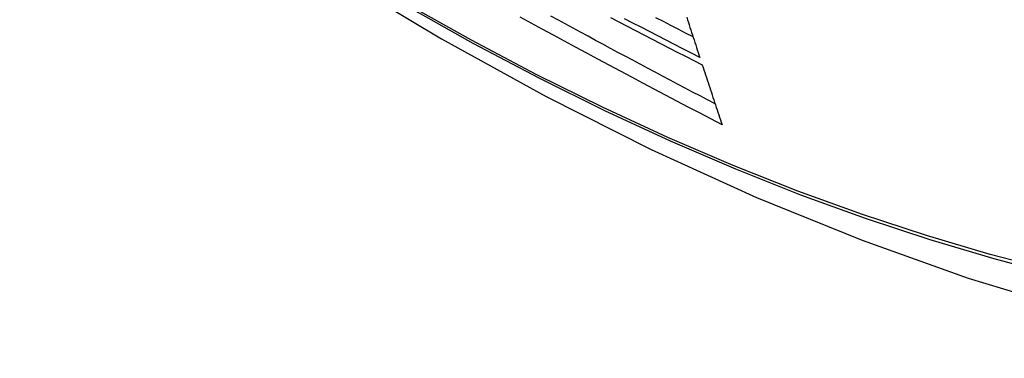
# Model space of a CAD drawing. Header units: inches. Extents: x 378 to 445.2, y 145.3 to 209.5.
# Tile 26 of 129: x 378.788 to 379.155, y 190.49 to 190.617. Entities that reach past the tile are written whole.
import ezdxf

# ---------------------------------------------------------------- set-up
doc = ezdxf.new("R2010")
doc.units = ezdxf.units.IN
doc.header["$MEASUREMENT"] = 0
doc.layers.add('Visible Edges(ANSI)', color=7, linetype='Continuous', lineweight=25)
doc.layers.add('Visible Tangent Edges(ANSI)', color=7, linetype='Continuous', lineweight=25)

msp = doc.modelspace()

# ---------------------------------------------------------------- linework, layer by layer
at = {"layer": 'Visible Edges(ANSI)', "flags": 128}
for points in [[(378.64596, 190.84066), (378.68177, 190.8065), (378.71814, 190.77374), (378.75502, 190.74242), (378.79236, 190.71261), (378.83013, 190.68434), (378.86826, 190.65768), (378.90672, 190.63268), (378.94545, 190.60937), (378.98442, 190.58782), (379.02359, 190.56807), (379.0629, 190.55016), (379.10231, 190.53415), (379.14179, 190.52008), (379.18128, 190.50802), (379.22075, 190.498), (379.26013, 190.4901)], [(379.05007, 190.57729), (379.04584, 190.57949), (379.04161, 190.5817), (379.03738, 190.58391), (379.03316, 190.58612), (379.02895, 190.58834), (379.02474, 190.59056), (379.02054, 190.59279), (379.01634, 190.59502), (379.01214, 190.59725), (379.00795, 190.59949), (379.00377, 190.60173), (378.9996, 190.60398), (378.99543, 190.60622), (378.99128, 190.60847), (378.98713, 190.61072), (378.98299, 190.61298), (378.97886, 190.61524), (378.97473, 190.61751)], [(379.04746, 190.58509), (379.04465, 190.58656), (379.04185, 190.58803), (379.03905, 190.58951), (379.03625, 190.59098), (379.03345, 190.59245), (379.03066, 190.59393), (379.02786, 190.59541), (379.02507, 190.59689), (379.02229, 190.59837), (379.0195, 190.59986), (379.01672, 190.60134), (379.01394, 190.60283), (379.01116, 190.60432), (379.00838, 190.60581), (379.0056, 190.60731), (379.00283, 190.6088), (379.00006, 190.6103), (378.99729, 190.6118), (378.99452, 190.61331), (378.99175, 190.61481), (378.98899, 190.61632), (378.98623, 190.61783)], [(379.00841, 190.61733), (379.01151, 190.61571), (379.01461, 190.61409), (379.01772, 190.61247), (379.02082, 190.61086), (379.02393, 190.60925), (379.02705, 190.60764), (379.03016, 190.60603), (379.03328, 190.60443), (379.0364, 190.60283), (379.03952, 190.60123), (379.04265, 190.59963)], [(379.04172, 190.60245), (379.03859, 190.60404), (379.03547, 190.60564), (379.03235, 190.60724), (379.02923, 190.60884), (379.02611, 190.61045), (379.023, 190.61205), (379.01989, 190.61366), (379.01678, 190.61527), (379.01367, 190.61688)], [(379.03923, 190.6101), (379.03645, 190.61152), (379.03368, 190.61295), (379.03091, 190.61438), (379.02815, 190.61581), (379.02538, 190.61724)], [(379.03687, 190.61739), (379.03717, 190.61646), (379.03747, 190.61552), (379.03777, 190.61458), (379.03808, 190.61365), (379.03838, 190.61271), (379.03868, 190.61178), (379.03898, 190.61084), (379.03929, 190.60991), (379.03959, 190.60897), (379.0399, 190.60804), (379.0402, 190.60711), (379.0405, 190.60617), (379.04081, 190.60524), (379.04111, 190.60431), (379.04142, 190.60338), (379.04172, 190.60245)], [(379.04265, 190.59963), (379.04295, 190.59869), (379.04326, 190.59776), (379.04357, 190.59683), (379.04388, 190.5959), (379.04418, 190.59496), (379.04449, 190.59403), (379.0448, 190.5931), (379.04511, 190.59217), (379.04542, 190.59124), (379.04573, 190.5903), (379.04604, 190.58937), (379.04635, 190.58844), (379.04665, 190.58751), (379.04696, 190.58658), (379.04727, 190.58565), (379.04759, 190.58472), (379.0479, 190.58379), (379.04821, 190.58286), (379.04852, 190.58193), (379.04883, 190.581), (379.04914, 190.58007), (379.04945, 190.57914), (379.04976, 190.57821), (379.05007, 190.57729)]]:
    msp.add_lwpolyline(points, dxfattribs=at)
at = {"layer": 'Visible Tangent Edges(ANSI)', "flags": 128}
for points in [[(378.64257, 190.84564), (378.66585, 190.82324), (378.68938, 190.80143), (378.71314, 190.78024), (378.7371, 190.7597), (378.76123, 190.73984), (378.78551, 190.72067), (378.80991, 190.70223), (378.83439, 190.68454), (378.85893, 190.6676), (378.88349, 190.65146), (378.90805, 190.63611), (378.9326, 190.62155), (378.95715, 190.60779), (378.98169, 190.59483), (379.00621, 190.58267), (379.03067, 190.57134), (379.05504, 190.56083), (379.0793, 190.55118), (379.10345, 190.54237), (379.12746, 190.53441), (379.15133, 190.52731), (379.17502, 190.52108)], [(379.17365, 190.52274), (379.15006, 190.52889), (379.1263, 190.53591), (379.10238, 190.5438), (379.07833, 190.55253), (379.05415, 190.56212), (379.02986, 190.57256), (379.00547, 190.58384), (378.98103, 190.59595), (378.95656, 190.60887), (378.93207, 190.62259), (378.90757, 190.63711), (378.88307, 190.65243), (378.85857, 190.66856), (378.83408, 190.68547), (378.80966, 190.70315), (378.78532, 190.72158), (378.7611, 190.74073), (378.73702, 190.76058), (378.71312, 190.7811), (378.68943, 190.80227), (378.66597, 190.82405), (378.64275, 190.84644)]]:
    msp.add_lwpolyline(points, dxfattribs=at)

doc.saveas('drawing.dxf')
